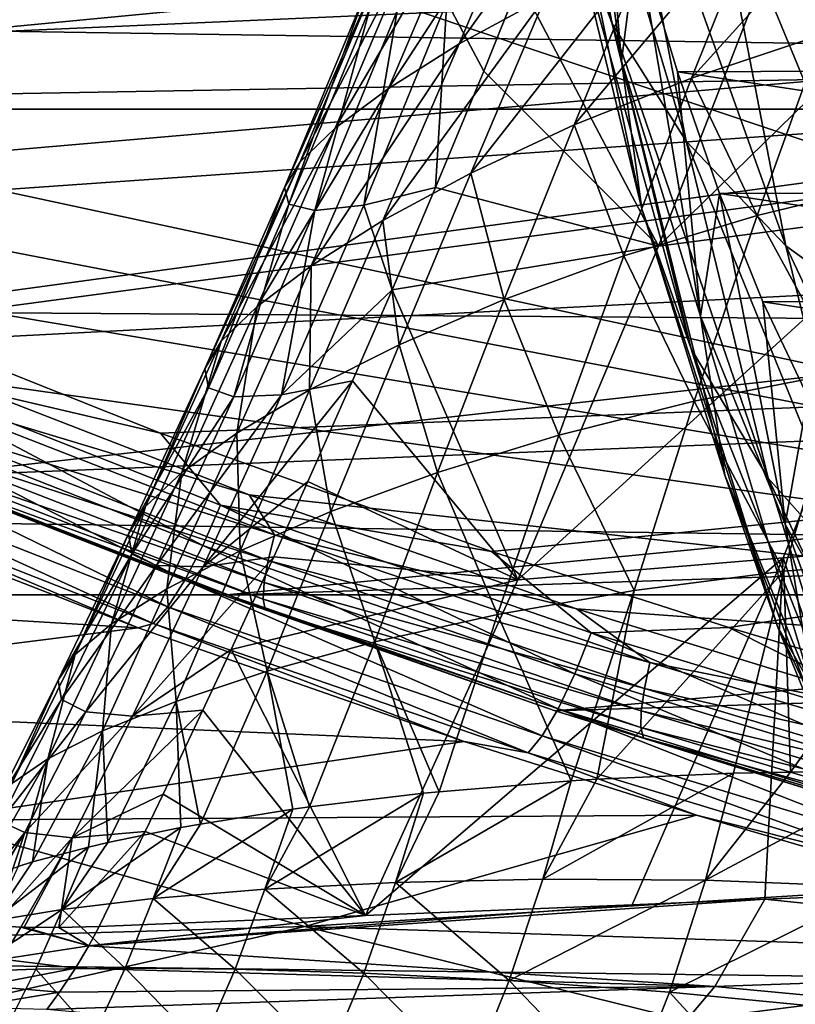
# Model space of a CAD drawing. Header units: metres. Extents: x -160 to 52, y -25 to 25.
# Tile 49 of 166: x -25.25 to -21.76, y -18.65 to -14.23. Entities that reach past the tile are written whole.
import ezdxf

# ---------------------------------------------------------------- set-up
doc = ezdxf.new("R2010")
doc.units = ezdxf.units.M
doc.layers.add('solid_509094_SW0001', color=7, linetype='CONTINUOUS')

msp = doc.modelspace()

# ---------------------------------------------------------------- linework, layer by layer
at = {"layer": 'solid_509094_SW0001'}
for points in [[(-22.587231, -14.247155, 216.651917), (-22.794617, -13.676258, 217.243958), (-23.100582, -12.090348, 215.775543)], [(-22.905968, -12.595045, 215.122208), (-22.587231, -14.247155, 216.651917), (-23.100582, -12.090348, 215.775543)], [(-159.199997, -12.25, -21.217623), (-2.2, -12.25, -21.217623), (-2.2, -14.630385, -19.652018)], [(-159.199997, -14.630385, -19.652018), (-159.199997, -12.25, -21.217623), (-2.2, -14.630385, -19.652018)], [(-22.872175, -13.075482, 217.837677), (-22.545738, -14.415088, 219.404343), (-22.813181, -12.492276, 218.441544)], [(-22.545738, -14.415088, 219.404343), (-22.648575, -13.202025, 219.231537), (-22.813181, -12.492276, 218.441544)], [(-22.255135, -14.774088, 216.076157), (-22.587231, -14.247155, 216.651917), (-22.905968, -12.595045, 215.122208)], [(-22.585661, -13.060877, 214.489868), (-22.255135, -14.774088, 216.076157), (-22.905968, -12.595045, 215.122208)], [(-22.45318, -15.077412, 218.882614), (-22.545738, -14.415088, 219.404343), (-22.872175, -13.075482, 217.837677)], [(-22.794617, -13.676258, 217.243958), (-22.45318, -15.077412, 218.882614), (-22.872175, -13.075482, 217.837677)], [(-21.80652, -15.244057, 215.530884), (-22.255135, -14.774088, 216.076157), (-22.585661, -13.060877, 214.489868)], [(-22.147562, -13.47635, 213.894135), (-21.80652, -15.244057, 215.530884), (-22.585661, -13.060877, 214.489868)], [(-22.545738, -14.415088, 219.404343), (-22.475178, -13.859868, 220.063721), (-22.648575, -13.202025, 219.231537)], [(-23.275679, -14.337076, 25.629442), (-22.543617, -13.315046, 25.28409), (-22.926186, -13.51474, 25.943928)], [(-23.275679, -14.337076, 25.629442), (-22.887209, -14.125036, 24.974495), (-22.543617, -13.315046, 25.28409)], [(-21.252459, -15.645465, 215.029541), (-21.80652, -15.244057, 215.530884), (-22.147562, -13.47635, 213.894135)], [(-21.60248, -13.831214, 213.349701), (-21.252459, -15.645465, 215.029541), (-22.147562, -13.47635, 213.894135)], [(-23.592241, -14.537068, 26.389652), (-22.926186, -13.51474, 25.943928), (-23.238148, -13.702298, 26.709927)], [(-23.592241, -14.537068, 26.389652), (-23.275679, -14.337076, 25.629442), (-22.926186, -13.51474, 25.943928)], [(-20.62406, -13.530023, 48.64502), (-22.378437, -15.245604, 41.916275), (-21.794861, -13.742628, 42.391216)], [(-20.62406, -13.530023, 48.64502), (-21.194012, -15.089783, 48.311657), (-22.378437, -15.245604, 41.916275)], [(-22.230783, -14.490651, 23.542734), (-21.33568, -13.500757, 23.519991), (-21.913778, -13.698278, 23.933882)], [(-22.230783, -14.490651, 23.542734), (-21.642118, -14.294198, 23.124832), (-21.33568, -13.500757, 23.519991)], [(-30.09617, -14.070501, 104.363647), (-29.143726, -14.629362, 104.165062), (-18.501125, -13.608867, 156.64563)], [(-29.143726, -14.629362, 104.165062), (-17.085003, -14.415578, 156.350571), (-18.501125, -13.608867, 156.64563)], [(-23.831758, -14.71617, 27.271149), (-23.238148, -13.702298, 26.709927), (-23.474333, -13.869066, 27.598307)], [(-23.831758, -14.71617, 27.271149), (-23.592241, -14.537068, 26.389652), (-23.238148, -13.702298, 26.709927)], [(-22.231543, -15.706797, 218.358963), (-22.45318, -15.077412, 218.882614), (-22.794617, -13.676258, 217.243958)], [(-22.587231, -14.247155, 216.651917), (-22.231543, -15.706797, 218.358963), (-22.794617, -13.676258, 217.243958)], [(-22.75849, -14.701273, 24.026936), (-21.913778, -13.698278, 23.933882), (-22.431746, -13.909246, 24.413628)], [(-22.75849, -14.701273, 24.026936), (-22.230783, -14.490651, 23.542734), (-21.913778, -13.698278, 23.933882)], [(-28.382711, -14.416945, 102.313995), (-27.237396, -14.982709, 102.075356), (-12.591782, -13.71613, 99.023727)], [(-24.208048, -14.016588, 101.444145), (-28.382711, -14.416945, 102.313995), (-12.591782, -13.71613, 99.023727)], [(-27.237396, -14.982709, 102.075356), (-25.986204, -15.540553, 101.814651), (-12.591782, -13.71613, 99.023727)], [(-25.986204, -15.540553, 101.814651), (-13.224585, -15.627978, 99.155579), (-12.591782, -13.71613, 99.023727)], [(-21.794861, -13.742628, 42.391216), (-22.378437, -15.245604, 41.916275), (-23.003109, -14.058226, 36.102737)], [(-22.182384, -13.89665, 102.19677), (-12.084919, -13.791648, 100.092812), (-13.419946, -17.554045, 100.370987)], [(-22.475178, -13.859868, 220.063721), (-18.553247, -14.447585, 238.886169), (-18.371925, -13.842731, 239.756378)], [(-23.989458, -14.866789, 28.286421), (-23.474333, -13.869066, 27.598307), (-23.629414, -14.007443, 28.621758)], [(-23.989458, -14.866789, 28.286421), (-23.831758, -14.71617, 27.271149), (-23.474333, -13.869066, 27.598307)], [(-22.545738, -14.415088, 219.404343), (-22.1898, -15.559957, 221.112595), (-22.475178, -13.859868, 220.063721)], [(-22.475178, -13.859868, 220.063721), (-22.293646, -14.463206, 220.934937), (-18.553247, -14.447585, 238.886169)], [(-22.1898, -15.559957, 221.112595), (-22.293646, -14.463206, 220.934937), (-22.475178, -13.859868, 220.063721)], [(-24.208048, -14.016588, 101.444145), (-25.999075, -13.896658, 101.817329), (-28.382711, -14.416945, 102.313995)], [(-23.973467, -14.016588, 102.569969), (-22.182384, -13.89665, 102.19677), (-13.419946, -17.554045, 100.370987)], [(-23.222343, -14.917612, 24.592794), (-22.431746, -13.909246, 24.413628), (-22.887209, -14.125036, 24.974495)], [(-23.222343, -14.917612, 24.592794), (-22.75849, -14.701273, 24.026936), (-22.431746, -13.909246, 24.413628)], [(-23.973467, -14.016588, 102.569969), (-13.419946, -17.554045, 100.370987), (-28.969301, -14.214999, 103.610924)], [(-24.060766, -14.982646, 29.443119), (-23.629414, -14.007443, 28.621758), (-23.698193, -14.110929, 29.789005)], [(-24.060766, -14.982646, 29.443119), (-23.989458, -14.866789, 28.286421), (-23.629414, -14.007443, 28.621758)], [(-23.164791, -14.459919, 35.929482), (-23.329895, -14.148846, 34.258896), (-23.003109, -14.058226, 36.102737)], [(-22.378437, -15.245604, 41.916275), (-23.164791, -14.459919, 35.929482), (-23.003109, -14.058226, 36.102737)], [(-24.04059, -15.057875, 30.752441), (-24.060766, -14.982646, 29.443119), (-23.698193, -14.110929, 29.789005)], [(-24.04059, -15.057875, 30.752441), (-23.698193, -14.110929, 29.789005), (-23.67498, -14.173352, 31.110888)], [(-23.703735, -15.0612, 33.873199), (-23.553791, -14.188294, 32.597633), (-23.329895, -14.148846, 34.258896)], [(-23.380863, -14.982265, 35.706638), (-23.703735, -15.0612, 33.873199), (-23.329895, -14.148846, 34.258896)], [(-23.617794, -15.131186, 25.253389), (-22.887209, -14.125036, 24.974495), (-23.275679, -14.337076, 25.629442)], [(-23.617794, -15.131186, 25.253389), (-23.222343, -14.917612, 24.592794), (-22.887209, -14.125036, 24.974495)], [(-23.164791, -14.459919, 35.929482), (-23.380863, -14.982265, 35.706638), (-23.329895, -14.148846, 34.258896)], [(-23.923161, -15.086316, 32.225533), (-24.04059, -15.057875, 30.752441), (-23.67498, -14.173352, 31.110888)], [(-23.923161, -15.086316, 32.225533), (-23.67498, -14.173352, 31.110888), (-23.553791, -14.188294, 32.597633)], [(-23.703735, -15.0612, 33.873199), (-23.923161, -15.086316, 32.225533), (-23.553791, -14.188294, 32.597633)], [(-13.419946, -17.554045, 100.370987), (-27.937998, -14.761757, 103.396034), (-28.969301, -14.214999, 103.610924)], [(-21.886292, -16.287712, 217.846329), (-22.231543, -15.706797, 218.358963), (-22.587231, -14.247155, 216.651917)], [(-22.255135, -14.774088, 216.076157), (-21.886292, -16.287712, 217.846329), (-22.587231, -14.247155, 216.651917)], [(-21.936222, -15.10772, 22.602316), (-21.642118, -14.294198, 23.124832), (-22.230783, -14.490651, 23.542734)], [(-21.936222, -15.10772, 22.602316), (-21.279795, -14.949032, 22.223064), (-21.642118, -14.294198, 23.124832)], [(-23.939833, -15.333864, 26.019102), (-23.275679, -14.337076, 25.629442), (-23.592241, -14.537068, 26.389652)], [(-23.939833, -15.333864, 26.019102), (-23.617794, -15.131186, 25.253389), (-23.275679, -14.337076, 25.629442)], [(-29.143726, -14.629362, 104.165062), (-28.099867, -15.185359, 103.947464), (-17.085003, -14.415578, 156.350571)], [(-28.099867, -15.185359, 103.947464), (-26.956629, -15.736321, 103.709198), (-17.085003, -14.415578, 156.350571)], [(-26.956629, -15.736321, 103.709198), (-15.586901, -15.149146, 156.038422), (-17.085003, -14.415578, 156.350571)], [(-22.080889, -16.274881, 220.669342), (-22.1898, -15.559957, 221.112595), (-22.545738, -14.415088, 219.404343)], [(-22.45318, -15.077412, 218.882614), (-22.080889, -16.274881, 220.669342), (-22.545738, -14.415088, 219.404343)], [(-22.378437, -15.245604, 41.916275), (-23.380863, -14.982265, 35.706638), (-23.164791, -14.459919, 35.929482)], [(-22.293646, -14.463206, 220.934937), (-18.74189, -14.995251, 237.98082), (-18.553247, -14.447585, 238.886169)], [(-22.293646, -14.463206, 220.934937), (-22.104815, -15.009295, 221.841202), (-18.74189, -14.995251, 237.98082)], [(-22.1898, -15.559957, 221.112595), (-22.104815, -15.009295, 221.841202), (-22.293646, -14.463206, 220.934937)], [(-22.53541, -15.28956, 23.034889), (-22.230783, -14.490651, 23.542734), (-22.75849, -14.701273, 24.026936)], [(-22.53541, -15.28956, 23.034889), (-21.936222, -15.10772, 22.602316), (-22.230783, -14.490651, 23.542734)], [(-24.183348, -15.516963, 26.905264), (-23.592241, -14.537068, 26.389652), (-23.831758, -14.71617, 27.271149)], [(-24.183348, -15.516963, 26.905264), (-23.939833, -15.333864, 26.019102), (-23.592241, -14.537068, 26.389652)], [(-159.199997, -14.630385, -19.652018), (-2.2, -14.630385, -19.652018), (-2.2, -16.81292, -17.820654)], [(-159.199997, -16.81292, -17.820654), (-159.199997, -14.630385, -19.652018), (-2.2, -16.81292, -17.820654)], [(-24.34416, -15.673168, 27.92387), (-23.831758, -14.71617, 27.271149), (-23.989458, -14.866789, 28.286421)], [(-24.34416, -15.673168, 27.92387), (-24.183348, -15.516963, 26.905264), (-23.831758, -14.71617, 27.271149)], [(-23.072859, -15.486192, 23.53566), (-22.75849, -14.701273, 24.026936), (-23.222343, -14.917612, 24.592794)], [(-23.072859, -15.486192, 23.53566), (-22.53541, -15.28956, 23.034889), (-22.75849, -14.701273, 24.026936)], [(-13.419946, -17.554045, 100.370987), (-26.807941, -15.303558, 103.160568), (-27.937998, -14.761757, 103.396034)], [(-21.425945, -16.805828, 217.357361), (-21.886292, -16.287712, 217.846329), (-22.255135, -14.774088, 216.076157)], [(-21.80652, -15.244057, 215.530884), (-21.425945, -16.805828, 217.357361), (-22.255135, -14.774088, 216.076157)], [(-24.418371, -15.796609, 29.081661), (-23.989458, -14.866789, 28.286421), (-24.060766, -14.982646, 29.443119)], [(-24.418371, -15.796609, 29.081661), (-24.34416, -15.673168, 27.92387), (-23.989458, -14.866789, 28.286421)], [(-23.545053, -15.689672, 24.119841), (-23.222343, -14.917612, 24.592794), (-23.617794, -15.131186, 25.253389)], [(-23.545053, -15.689672, 24.119841), (-23.072859, -15.486192, 23.53566), (-23.222343, -14.917612, 24.592794)], [(-21.552603, -15.812214, 21.518312), (-21.279795, -14.949032, 22.223064), (-21.936222, -15.10772, 22.602316)], [(-24.401545, -15.881886, 30.390331), (-24.418371, -15.796609, 29.081661), (-24.060766, -14.982646, 29.443119)], [(-24.401545, -15.881886, 30.390331), (-24.060766, -14.982646, 29.443119), (-24.04059, -15.057875, 30.752441)], [(-23.576138, -15.441438, 35.514324), (-23.703735, -15.0612, 33.873199), (-23.380863, -14.982265, 35.706638)], [(-22.378437, -15.245604, 41.916275), (-23.576138, -15.441438, 35.514324), (-23.380863, -14.982265, 35.706638)], [(-22.104815, -15.009295, 221.841202), (-18.937149, -15.483767, 237.043716), (-18.74189, -14.995251, 237.98082)], [(-22.1898, -15.559957, 221.112595), (-21.809168, -16.494621, 222.939362), (-22.104815, -15.009295, 221.841202)], [(-22.104815, -15.009295, 221.841202), (-21.909386, -15.49618, 222.779129), (-18.937149, -15.483767, 237.043716)], [(-21.809168, -16.494621, 222.939362), (-21.909386, -15.49618, 222.779129), (-22.104815, -15.009295, 221.841202)], [(-24.288216, -15.923296, 31.862114), (-24.401545, -15.881886, 30.390331), (-24.04059, -15.057875, 30.752441)], [(-24.288216, -15.923296, 31.862114), (-24.04059, -15.057875, 30.752441), (-23.923161, -15.086316, 32.225533)], [(-24.073595, -15.914451, 33.509228), (-23.923161, -15.086316, 32.225533), (-23.703735, -15.0612, 33.873199)], [(-23.576138, -15.441438, 35.514324), (-24.073595, -15.914451, 33.509228), (-23.703735, -15.0612, 33.873199)], [(-21.84371, -16.95425, 220.220291), (-22.080889, -16.274881, 220.669342), (-22.45318, -15.077412, 218.882614)], [(-22.231543, -15.706797, 218.358963), (-21.84371, -16.95425, 220.220291), (-22.45318, -15.077412, 218.882614)], [(-24.073595, -15.914451, 33.509228), (-24.288216, -15.923296, 31.862114), (-23.923161, -15.086316, 32.225533)], [(-21.194012, -15.089783, 48.311657), (-23.011166, -16.744946, 41.478878), (-22.378437, -15.245604, 41.916275)], [(-21.194012, -15.089783, 48.311657), (-21.818575, -16.646101, 48.009182), (-23.011166, -16.744946, 41.478878)], [(-22.218189, -15.942081, 21.922646), (-21.936222, -15.10772, 22.602316), (-22.53541, -15.28956, 23.034889)], [(-22.218189, -15.942081, 21.922646), (-21.552603, -15.812214, 21.518312), (-21.936222, -15.10772, 22.602316)], [(-20.626364, -16.550831, 54.539593), (-21.818575, -16.646101, 48.009182), (-21.194012, -15.089783, 48.311657)], [(-26.956629, -15.736321, 103.709198), (-25.704861, -16.280245, 103.448357), (-15.586901, -15.149146, 156.038422)], [(-25.704861, -16.280245, 103.448357), (-14.011963, -15.814143, 155.710251), (-15.586901, -15.149146, 156.038422)], [(-23.947266, -15.891985, 24.800398), (-23.617794, -15.131186, 25.253389), (-23.939833, -15.333864, 26.019102)], [(-23.947266, -15.891985, 24.800398), (-23.545053, -15.689672, 24.119841), (-23.617794, -15.131186, 25.253389)], [(-22.378437, -15.245604, 41.916275), (-23.011166, -16.744946, 41.478878), (-23.576138, -15.441438, 35.514324)], [(-20.861862, -17.24836, 216.904129), (-21.425945, -16.805828, 217.357361), (-21.80652, -15.244057, 215.530884)], [(-21.252459, -15.645465, 215.029541), (-20.861862, -17.24836, 216.904129), (-21.80652, -15.244057, 215.530884)], [(-13.419946, -17.554045, 100.370987), (-25.571733, -15.838998, 102.902992), (-26.807941, -15.303558, 103.160568)], [(-22.826485, -16.094524, 22.38381), (-22.53541, -15.28956, 23.034889), (-23.072859, -15.486192, 23.53566)], [(-22.826485, -16.094524, 22.38381), (-22.218189, -15.942081, 21.922646), (-22.53541, -15.28956, 23.034889)], [(-24.274382, -16.085495, 25.586798), (-23.939833, -15.333864, 26.019102), (-24.183348, -15.516963, 26.905264)], [(-24.274382, -16.085495, 25.586798), (-23.947266, -15.891985, 24.800398), (-23.939833, -15.333864, 26.019102)], [(-23.576138, -15.441438, 35.514324), (-23.754328, -15.851136, 35.346291), (-24.073595, -15.914451, 33.509228)], [(-23.011166, -16.744946, 41.478878), (-23.754328, -15.851136, 35.346291), (-23.576138, -15.441438, 35.514324)], [(-24.521313, -16.262068, 26.493071), (-24.183348, -15.516963, 26.905264), (-24.34416, -15.673168, 27.92387)], [(-24.521313, -16.262068, 26.493071), (-24.274382, -16.085495, 25.586798), (-24.183348, -15.516963, 26.905264)], [(-23.372282, -16.262079, 22.916742), (-23.072859, -15.486192, 23.53566), (-23.545053, -15.689672, 24.119841)], [(-23.372282, -16.262079, 22.916742), (-22.826485, -16.094524, 22.38381), (-23.072859, -15.486192, 23.53566)], [(-21.909386, -15.49618, 222.779129), (-19.138325, -15.911356, 236.078217), (-18.937149, -15.483767, 237.043716)], [(-21.909386, -15.49618, 222.779129), (-21.708061, -15.922088, 223.745331), (-19.138325, -15.911356, 236.078217)], [(-21.809168, -16.494621, 222.939362), (-21.708061, -15.922088, 223.745331), (-21.909386, -15.49618, 222.779129)], [(-25.987429, -15.765281, 101.78714), (-24.617893, -16.085672, 101.529541), (-25.986204, -15.540553, 101.814651)], [(-25.986204, -15.540553, 101.814651), (-24.617893, -16.085672, 101.529541), (-13.224585, -15.627978, 99.155579)], [(-21.682768, -17.252491, 222.580032), (-21.809168, -16.494621, 222.939362), (-22.1898, -15.559957, 221.112595)], [(-22.080889, -16.274881, 220.669342), (-21.682768, -17.252491, 222.580032), (-22.1898, -15.559957, 221.112595)], [(-24.617893, -16.085672, 101.529541), (-23.130217, -16.616974, 101.219566), (-13.224585, -15.627978, 99.155579)], [(-23.130217, -16.616974, 101.219566), (-22.063334, -16.959471, 100.997261), (-13.224585, -15.627978, 99.155579)], [(-22.063334, -16.959471, 100.997261), (-20.937956, -17.293451, 100.762772), (-13.224585, -15.627978, 99.155579)], [(-24.684484, -16.414953, 27.530222), (-24.34416, -15.673168, 27.92387), (-24.418371, -15.796609, 29.081661)], [(-24.684484, -16.414953, 27.530222), (-24.521313, -16.262068, 26.493071), (-24.34416, -15.673168, 27.92387)], [(-23.851372, -16.437656, 23.536213), (-23.545053, -15.689672, 24.119841), (-23.947266, -15.891985, 24.800398)], [(-23.851372, -16.437656, 23.536213), (-23.372282, -16.262079, 22.916742), (-23.545053, -15.689672, 24.119841)], [(-21.484114, -17.581303, 219.776505), (-21.84371, -16.95425, 220.220291), (-22.231543, -15.706797, 218.358963)], [(-21.886292, -16.287712, 217.846329), (-21.484114, -17.581303, 219.776505), (-22.231543, -15.706797, 218.358963)], [(-26.075369, -15.943753, 101.723938), (-24.427258, -16.590261, 101.380531), (-25.987429, -15.765281, 101.78714)], [(-25.987429, -15.765281, 101.78714), (-24.347086, -16.408737, 101.445351), (-24.617893, -16.085672, 101.529541)], [(-24.427258, -16.590261, 101.380531), (-24.347086, -16.408737, 101.445351), (-25.987429, -15.765281, 101.78714)], [(-25.704861, -16.280245, 103.448357), (-24.336136, -16.814125, 103.1632), (-14.011963, -15.814143, 155.710251)], [(-24.760712, -16.538868, 28.704329), (-24.418371, -15.796609, 29.081661), (-24.401545, -15.881886, 30.390331)], [(-24.760712, -16.538868, 28.704329), (-24.684484, -16.414953, 27.530222), (-24.418371, -15.796609, 29.081661)], [(-24.336136, -16.814125, 103.1632), (-12.364593, -16.414486, 155.367004), (-14.011963, -15.814143, 155.710251)], [(-21.81636, -16.706118, 20.612696), (-21.552603, -15.812214, 21.518312), (-22.218189, -15.942081, 21.922646)], [(-21.81636, -16.706118, 20.612696), (-21.094065, -16.646917, 20.21604), (-21.552603, -15.812214, 21.518312)], [(-25.76585, -15.897891, 102.961174), (-25.571733, -15.838998, 102.902992), (-24.219315, -16.363192, 102.621193)], [(-13.419946, -17.554045, 100.370987), (-24.219315, -16.363192, 102.621193), (-25.571733, -15.838998, 102.902992)], [(-24.425186, -16.687077, 33.17646), (-24.073595, -15.914451, 33.509228), (-23.754328, -15.851136, 35.346291)], [(-23.955315, -16.303768, 35.165401), (-24.425186, -16.687077, 33.17646), (-23.754328, -15.851136, 35.346291)], [(-23.011166, -16.744946, 41.478878), (-23.955315, -16.303768, 35.165401), (-23.754328, -15.851136, 35.346291)], [(-25.76585, -15.897891, 102.961174), (-24.104317, -16.543171, 102.614967), (-25.800432, -16.011026, 103.020699)], [(-25.76585, -15.897891, 102.961174), (-24.219315, -16.363192, 102.621193), (-24.104317, -16.543171, 102.614967)], [(-24.746258, -16.629025, 30.027691), (-24.760712, -16.538868, 28.704329), (-24.401545, -15.881886, 30.390331)], [(-24.746258, -16.629025, 30.027691), (-24.401545, -15.881886, 30.390331), (-24.288216, -15.923296, 31.862114)], [(-24.636047, -16.680351, 31.513779), (-24.746258, -16.629025, 30.027691), (-24.288216, -15.923296, 31.862114)], [(-24.636047, -16.680351, 31.513779), (-24.288216, -15.923296, 31.862114), (-24.073595, -15.914451, 33.509228)], [(-24.425186, -16.687077, 33.17646), (-24.636047, -16.680351, 31.513779), (-24.073595, -15.914451, 33.509228)], [(-24.258757, -16.614111, 24.254776), (-23.947266, -15.891985, 24.800398), (-24.274382, -16.085495, 25.586798)], [(-24.258757, -16.614111, 24.254776), (-23.851372, -16.437656, 23.536213), (-23.947266, -15.891985, 24.800398)], [(-21.809168, -16.494621, 222.939362), (-21.408985, -17.206457, 224.859955), (-21.708061, -15.922088, 223.745331)], [(-26.162823, -16.097046, 101.612442), (-24.508041, -16.746176, 101.267639), (-26.075369, -15.943753, 101.723938)], [(-24.508041, -16.746176, 101.267639), (-24.427258, -16.590261, 101.380531), (-26.075369, -15.943753, 101.723938)], [(-22.488272, -16.792963, 21.057051), (-22.218189, -15.942081, 21.922646), (-22.826485, -16.094524, 22.38381)], [(-22.488272, -16.792963, 21.057051), (-21.81636, -16.706118, 20.612696), (-22.218189, -15.942081, 21.922646)], [(-25.800432, -16.011026, 103.020699), (-24.133884, -16.658255, 102.673447), (-25.822304, -16.107733, 103.108498)], [(-24.104317, -16.543171, 102.614967), (-24.133884, -16.658255, 102.673447), (-25.800432, -16.011026, 103.020699)], [(-26.243839, -16.214722, 101.460228), (-24.583935, -16.865864, 101.114365), (-26.162823, -16.097046, 101.612442)], [(-24.583935, -16.865864, 101.114365), (-24.508041, -16.746176, 101.267639), (-26.162823, -16.097046, 101.612442)], [(-24.347086, -16.408737, 101.445351), (-23.130217, -16.616974, 101.219566), (-24.617893, -16.085672, 101.529541)], [(-24.589216, -16.784653, 25.080875), (-24.274382, -16.085495, 25.586798), (-24.521313, -16.262068, 26.493071)], [(-24.589216, -16.784653, 25.080875), (-24.258757, -16.614111, 24.254776), (-24.274382, -16.085495, 25.586798)], [(-23.102894, -16.900963, 21.564037), (-22.826485, -16.094524, 22.38381), (-23.372282, -16.262079, 22.916742)], [(-23.102894, -16.900963, 21.564037), (-22.488272, -16.792963, 21.057051), (-22.826485, -16.094524, 22.38381)], [(-25.822304, -16.107733, 103.108498), (-24.151466, -16.75663, 102.760353), (-25.829929, -16.181231, 103.218399)], [(-24.133884, -16.658255, 102.673447), (-24.151466, -16.75663, 102.760353), (-25.822304, -16.107733, 103.108498)], [(-25.829929, -16.181231, 103.218399), (-24.155836, -16.831394, 102.869576), (-25.822777, -16.226362, 103.342697)], [(-24.151466, -16.75663, 102.760353), (-24.155836, -16.831394, 102.869576), (-25.829929, -16.181231, 103.218399)], [(-26.312901, -16.288765, 101.277664), (-24.649773, -16.941174, 100.931129), (-26.243839, -16.214722, 101.460228)], [(-24.649773, -16.941174, 100.931129), (-24.583935, -16.865864, 101.114365), (-26.243839, -16.214722, 101.460228)], [(-25.822777, -16.226362, 103.342697), (-24.146681, -16.877302, 102.993462), (-25.704861, -16.280245, 103.448357)], [(-24.155836, -16.831394, 102.869576), (-24.146681, -16.877302, 102.993462), (-25.822777, -16.226362, 103.342697)], [(-24.837687, -16.94212, 26.026463), (-24.521313, -16.262068, 26.493071), (-24.684484, -16.414953, 27.530222)], [(-24.837687, -16.94212, 26.026463), (-24.589216, -16.784653, 25.080875), (-24.521313, -16.262068, 26.493071)], [(-23.654249, -17.023924, 22.14819), (-23.372282, -16.262079, 22.916742), (-23.851372, -16.437656, 23.536213)], [(-23.654249, -17.023924, 22.14819), (-23.102894, -16.900963, 21.564037), (-23.372282, -16.262079, 22.916742)], [(-21.42897, -17.972666, 222.210739), (-21.682768, -17.252491, 222.580032), (-22.080889, -16.274881, 220.669342)], [(-21.84371, -16.95425, 220.220291), (-21.42897, -17.972666, 222.210739), (-22.080889, -16.274881, 220.669342)], [(-26.312901, -16.288765, 101.277664), (-26.067743, -16.436424, 101.025246), (-24.71727, -16.960375, 100.742058)], [(-26.312901, -16.288765, 101.277664), (-24.71727, -16.960375, 100.742058), (-24.649773, -16.941174, 100.931129)], [(-24.146681, -16.877302, 102.993462), (-24.336136, -16.814125, 103.1632), (-25.704861, -16.280245, 103.448357)], [(-23.955315, -16.303768, 35.165401), (-24.108028, -16.641535, 35.034348), (-24.425186, -16.687077, 33.17646)], [(-23.011166, -16.744946, 41.478878), (-24.108028, -16.641535, 35.034348), (-23.955315, -16.303768, 35.165401)], [(-21.010975, -18.140564, 219.348923), (-21.484114, -17.581303, 219.776505), (-21.886292, -16.287712, 217.846329)], [(-21.425945, -16.805828, 217.357361), (-21.010975, -18.140564, 219.348923), (-21.886292, -16.287712, 217.846329)], [(-13.419946, -17.554045, 100.370987), (-22.74745, -16.874813, 102.314507), (-24.219315, -16.363192, 102.621193)], [(-24.104317, -16.543171, 102.614967), (-24.219315, -16.363192, 102.621193), (-22.74745, -16.874813, 102.314507)], [(-24.427258, -16.590261, 101.380531), (-22.755335, -17.167068, 101.032166), (-24.347086, -16.408737, 101.445351)], [(-24.347086, -16.408737, 101.445351), (-22.681984, -16.983187, 101.098404), (-23.130217, -16.616974, 101.219566)], [(-22.755335, -17.167068, 101.032166), (-22.681984, -16.983187, 101.098404), (-24.347086, -16.408737, 101.445351)], [(-29.022322, -16.700319, 86.169418), (-24.71727, -16.960375, 100.742058), (-26.067743, -16.436424, 101.025246)], [(-25.001171, -17.080614, 27.100891), (-24.684484, -16.414953, 27.530222), (-24.760712, -16.538868, 28.704329)], [(-25.001171, -17.080614, 27.100891), (-24.837687, -16.94212, 26.026463), (-24.684484, -16.414953, 27.530222)], [(-24.336136, -16.814125, 103.1632), (-22.843792, -17.333849, 102.852333), (-12.364593, -16.414486, 155.367004)], [(-24.137388, -17.155972, 22.82338), (-23.851372, -16.437656, 23.536213), (-24.258757, -16.614111, 24.254776)], [(-24.137388, -17.155972, 22.82338), (-23.654249, -17.023924, 22.14819), (-23.851372, -16.437656, 23.536213)], [(-22.843792, -17.333849, 102.852333), (-10.648907, -16.953835, 155.009506), (-12.364593, -16.414486, 155.367004)], [(-21.264198, -17.99703, 224.588867), (-21.408985, -17.206457, 224.859955), (-21.809168, -16.494621, 222.939362)], [(-21.682768, -17.252491, 222.580032), (-21.264198, -17.99703, 224.588867), (-21.809168, -16.494621, 222.939362)], [(-25.077242, -17.19561, 28.309874), (-24.760712, -16.538868, 28.704329), (-24.746258, -16.629025, 30.027691)], [(-25.077242, -17.19561, 28.309874), (-25.001171, -17.080614, 27.100891), (-24.760712, -16.538868, 28.704329)], [(-24.104317, -16.543171, 102.614967), (-22.4175, -17.116579, 102.263496), (-24.133884, -16.658255, 102.673447)], [(-24.104317, -16.543171, 102.614967), (-22.74745, -16.874813, 102.314507), (-22.4175, -17.116579, 102.263496)], [(-20.626364, -16.550831, 54.539593), (-21.299925, -18.155386, 54.4105), (-21.818575, -16.646101, 48.009182)], [(-25.062878, -17.283051, 29.666399), (-25.077242, -17.19561, 28.309874), (-24.746258, -16.629025, 30.027691)], [(-25.062878, -17.283051, 29.666399), (-24.746258, -16.629025, 30.027691), (-24.636047, -16.680351, 31.513779)], [(-24.547001, -17.291204, 23.601421), (-24.258757, -16.614111, 24.254776), (-24.589216, -16.784653, 25.080875)], [(-24.547001, -17.291204, 23.601421), (-24.137388, -17.155972, 22.82338), (-24.258757, -16.614111, 24.254776)], [(-24.508041, -16.746176, 101.267639), (-22.830257, -17.325006, 100.918053), (-24.427258, -16.590261, 101.380531)], [(-22.830257, -17.325006, 100.918053), (-22.755335, -17.167068, 101.032166), (-24.427258, -16.590261, 101.380531)], [(-22.681984, -16.983187, 101.098404), (-22.063334, -16.959471, 100.997261), (-23.130217, -16.616974, 101.219566)], [(-24.743988, -17.357481, 32.882252), (-24.425186, -16.687077, 33.17646), (-24.108028, -16.641535, 35.034348)], [(-24.299252, -17.057192, 34.878063), (-24.743988, -17.357481, 32.882252), (-24.108028, -16.641535, 35.034348)], [(-23.011166, -16.744946, 41.478878), (-24.299252, -17.057192, 34.878063), (-24.108028, -16.641535, 35.034348)], [(-24.133884, -16.658255, 102.673447), (-22.442596, -17.233185, 102.321045), (-24.151466, -16.75663, 102.760353)], [(-22.4175, -17.116579, 102.263496), (-22.442596, -17.233185, 102.321045), (-24.133884, -16.658255, 102.673447)], [(-21.818575, -16.646101, 48.009182), (-23.695511, -18.253626, 41.10603), (-23.011166, -16.744946, 41.478878)], [(-21.818575, -16.646101, 48.009182), (-22.49798, -18.204538, 47.756859), (-23.695511, -18.253626, 41.10603)], [(-21.901764, -18.180084, 51.068089), (-22.49798, -18.204538, 47.756859), (-21.818575, -16.646101, 48.009182)], [(-21.818575, -16.646101, 48.009182), (-21.299925, -18.155386, 54.4105), (-21.901764, -18.180084, 51.068089)], [(-21.81636, -16.706118, 20.612696), (-21.785629, -17.608534, 19.29162), (-21.094065, -16.646917, 20.21604)], [(-21.094065, -16.646917, 20.21604), (-21.785629, -17.608534, 19.29162), (-21.256729, -17.607708, 18.980745)], [(-29.022322, -16.700319, 86.169418), (-27.354683, -17.292856, 85.778831), (-24.71727, -16.960375, 100.742058)], [(-24.953484, -17.338654, 31.185282), (-25.062878, -17.283051, 29.666399), (-24.636047, -16.680351, 31.513779)], [(-24.953484, -17.338654, 31.185282), (-24.636047, -16.680351, 31.513779), (-24.425186, -16.687077, 33.17646)], [(-24.743988, -17.357481, 32.882252), (-24.953484, -17.338654, 31.185282), (-24.425186, -16.687077, 33.17646)], [(-21.81636, -16.706118, 20.612696), (-22.656265, -17.640829, 19.905951), (-22.042387, -17.614021, 19.457369)], [(-22.488272, -16.792963, 21.057051), (-22.656265, -17.640829, 19.905951), (-21.81636, -16.706118, 20.612696)], [(-21.81636, -16.706118, 20.612696), (-22.042387, -17.614021, 19.457369), (-21.785629, -17.608534, 19.29162)], [(-24.583935, -16.865864, 101.114365), (-22.901653, -17.446249, 100.763832), (-24.508041, -16.746176, 101.267639)], [(-22.901653, -17.446249, 100.763832), (-22.830257, -17.325006, 100.918053), (-24.508041, -16.746176, 101.267639)], [(-23.011166, -16.744946, 41.478878), (-23.695511, -18.253626, 41.10603), (-24.299252, -17.057192, 34.878063)], [(-24.151466, -16.75663, 102.760353), (-22.45636, -17.332859, 102.40715), (-24.155836, -16.831394, 102.869576)], [(-22.442596, -17.233185, 102.321045), (-22.45636, -17.332859, 102.40715), (-24.151466, -16.75663, 102.760353)], [(-24.87775, -17.423988, 24.489639), (-24.589216, -16.784653, 25.080875), (-24.837687, -16.94212, 26.026463)], [(-24.87775, -17.423988, 24.489639), (-24.547001, -17.291204, 23.601421), (-24.589216, -16.784653, 25.080875)], [(-23.102894, -16.900963, 21.564037), (-22.771181, -17.648039, 19.999998), (-22.488272, -16.792963, 21.057051)], [(-22.488272, -16.792963, 21.057051), (-22.771181, -17.648039, 19.999998), (-22.656265, -17.640829, 19.905951)], [(-159.199997, -16.81292, -17.820654), (-2.2, -16.81292, -17.820654), (-2.2, -18.768089, -15.748297)], [(-159.199997, -18.768089, -15.748297), (-159.199997, -16.81292, -17.820654), (-2.2, -18.768089, -15.748297)], [(-24.146681, -16.877302, 102.993462), (-22.843792, -17.333849, 102.852333), (-24.336136, -16.814125, 103.1632)], [(-24.155836, -16.831394, 102.869576), (-22.457823, -17.408611, 102.51577), (-24.146681, -16.877302, 102.993462)], [(-22.45636, -17.332859, 102.40715), (-22.457823, -17.408611, 102.51577), (-24.155836, -16.831394, 102.869576)], [(-24.649773, -16.941174, 100.931129), (-22.964661, -17.522537, 100.580009), (-24.583935, -16.865864, 101.114365)], [(-22.964661, -17.522537, 100.580009), (-22.901653, -17.446249, 100.763832), (-24.583935, -16.865864, 101.114365)], [(-24.146681, -16.877302, 102.993462), (-22.446886, -17.455126, 102.639282), (-22.843792, -17.333849, 102.852333)], [(-22.457823, -17.408611, 102.51577), (-22.446886, -17.455126, 102.639282), (-24.146681, -16.877302, 102.993462)], [(-13.419946, -17.554045, 100.370987), (-21.144293, -17.367622, 101.980469), (-22.74745, -16.874813, 102.314507)], [(-22.4175, -17.116579, 102.263496), (-22.74745, -16.874813, 102.314507), (-21.144293, -17.367622, 101.980469)], [(-25.124586, -17.548498, 25.497007), (-24.837687, -16.94212, 26.026463), (-25.001171, -17.080614, 27.100891)], [(-25.124586, -17.548498, 25.497007), (-24.87775, -17.423988, 24.489639), (-24.837687, -16.94212, 26.026463)], [(-24.649773, -16.941174, 100.931129), (-24.71727, -16.960375, 100.742058), (-23.252773, -17.470522, 100.435295)], [(-24.649773, -16.941174, 100.931129), (-23.252773, -17.470522, 100.435295), (-22.964661, -17.522537, 100.580009)], [(-23.654249, -17.023924, 22.14819), (-23.36479, -17.69685, 20.554075), (-23.102894, -16.900963, 21.564037)], [(-23.102894, -16.900963, 21.564037), (-23.36479, -17.69685, 20.554075), (-22.771181, -17.648039, 19.999998)], [(-27.354683, -17.292856, 85.778831), (-23.252773, -17.470522, 100.435295), (-24.71727, -16.960375, 100.742058)], [(-22.843792, -17.333849, 102.852333), (-21.219469, -17.83596, 102.514023), (-10.648907, -16.953835, 155.009506)], [(-22.755335, -17.167068, 101.032166), (-21.06415, -17.680805, 100.679779), (-22.681984, -16.983187, 101.098404)], [(-22.681984, -16.983187, 101.098404), (-20.997242, -17.494967, 100.74736), (-22.063334, -16.959471, 100.997261)], [(-21.06415, -17.680805, 100.679779), (-20.997242, -17.494967, 100.74736), (-22.681984, -16.983187, 101.098404)], [(-20.997242, -17.494967, 100.74736), (-20.937956, -17.293451, 100.762772), (-22.063334, -16.959471, 100.997261)], [(-21.054035, -18.637383, 221.840561), (-21.42897, -17.972666, 222.210739), (-21.84371, -16.95425, 220.220291)], [(-21.484114, -17.581303, 219.776505), (-21.054035, -18.637383, 221.840561), (-21.84371, -16.95425, 220.220291)], [(-24.137388, -17.155972, 22.82338), (-23.947258, -17.765341, 21.252829), (-23.654249, -17.023924, 22.14819)], [(-23.654249, -17.023924, 22.14819), (-23.947258, -17.765341, 21.252829), (-23.434738, -17.703938, 20.628454)], [(-23.654249, -17.023924, 22.14819), (-23.434738, -17.703938, 20.628454), (-23.36479, -17.69685, 20.554075)], [(-24.299252, -17.057192, 34.878063), (-24.426794, -17.330149, 34.779018), (-24.743988, -17.357481, 32.882252)], [(-23.695511, -18.253626, 41.10603), (-24.426794, -17.330149, 34.779018), (-24.299252, -17.057192, 34.878063)], [(-25.285015, -17.659908, 26.630365), (-25.001171, -17.080614, 27.100891), (-25.077242, -17.19561, 28.309874)], [(-25.285015, -17.659908, 26.630365), (-25.124586, -17.548498, 25.497007), (-25.001171, -17.080614, 27.100891)], [(-22.4175, -17.116579, 102.263496), (-20.710989, -17.626034, 101.907921), (-22.442596, -17.233185, 102.321045)], [(-22.4175, -17.116579, 102.263496), (-21.144293, -17.367622, 101.980469), (-20.710989, -17.626034, 101.907921)], [(-24.547001, -17.291204, 23.601421), (-24.438133, -17.842093, 22.036421), (-24.137388, -17.155972, 22.82338)], [(-24.137388, -17.155972, 22.82338), (-24.438133, -17.842093, 22.036421), (-24.022627, -17.775885, 21.358948)], [(-24.137388, -17.155972, 22.82338), (-24.022627, -17.775885, 21.358948), (-23.947258, -17.765341, 21.252829)], [(-25.35738, -17.754538, 27.895414), (-25.077242, -17.19561, 28.309874), (-25.062878, -17.283051, 29.666399)], [(-25.35738, -17.754538, 27.895414), (-25.285015, -17.659908, 26.630365), (-25.077242, -17.19561, 28.309874)], [(-22.830257, -17.325006, 100.918053), (-21.133543, -17.840425, 100.564514), (-22.755335, -17.167068, 101.032166)], [(-21.133543, -17.840425, 100.564514), (-21.06415, -17.680805, 100.679779), (-22.755335, -17.167068, 101.032166)], [(-22.442596, -17.233185, 102.321045), (-20.732094, -17.743832, 101.964638), (-22.45636, -17.332859, 102.40715)], [(-20.710989, -17.626034, 101.907921), (-20.732094, -17.743832, 101.964638), (-22.442596, -17.233185, 102.321045)], [(-27.354683, -17.292856, 85.778831), (-25.668932, -17.825048, 85.384048), (-23.252773, -17.470522, 100.435295)], [(-25.33938, -17.829136, 29.305872), (-25.35738, -17.754538, 27.895414), (-25.062878, -17.283051, 29.666399)], [(-25.33938, -17.829136, 29.305872), (-25.062878, -17.283051, 29.666399), (-24.953484, -17.338654, 31.185282)], [(-24.87775, -17.423988, 24.489639), (-24.854141, -17.925322, 22.948357), (-24.547001, -17.291204, 23.601421)], [(-24.547001, -17.291204, 23.601421), (-24.854141, -17.925322, 22.948357), (-24.52673, -17.858196, 22.20635)], [(-24.547001, -17.291204, 23.601421), (-24.52673, -17.858196, 22.20635), (-24.438133, -17.842093, 22.036421)], [(-25.227016, -17.880341, 30.877951), (-25.33938, -17.829136, 29.305872), (-24.953484, -17.338654, 31.185282)], [(-25.227016, -17.880341, 30.877951), (-24.953484, -17.338654, 31.185282), (-24.743988, -17.357481, 32.882252)], [(-25.014946, -17.904217, 32.62941), (-24.743988, -17.357481, 32.882252), (-24.426794, -17.330149, 34.779018)], [(-24.605856, -17.707829, 34.646713), (-25.014946, -17.904217, 32.62941), (-24.426794, -17.330149, 34.779018)], [(-23.695511, -18.253626, 41.10603), (-24.605856, -17.707829, 34.646713), (-24.426794, -17.330149, 34.779018)], [(-22.901653, -17.446249, 100.763832), (-21.200691, -17.962957, 100.409416), (-22.830257, -17.325006, 100.918053)], [(-22.446886, -17.455126, 102.639282), (-21.219469, -17.83596, 102.514023), (-22.843792, -17.333849, 102.852333)], [(-21.200691, -17.962957, 100.409416), (-21.133543, -17.840425, 100.564514), (-22.830257, -17.325006, 100.918053)], [(-22.45636, -17.332859, 102.40715), (-20.742445, -17.844526, 102.050034), (-22.457823, -17.408611, 102.51577)], [(-20.732094, -17.743832, 101.964638), (-20.742445, -17.844526, 102.050034), (-22.45636, -17.332859, 102.40715)], [(-25.014946, -17.904217, 32.62941), (-25.227016, -17.880341, 30.877951), (-24.743988, -17.357481, 32.882252)], [(-24.87775, -17.423988, 24.489639), (-25.192188, -18.012333, 24.027367), (-24.940466, -17.945435, 23.18395)], [(-25.124586, -17.548498, 25.497007), (-25.192188, -18.012333, 24.027367), (-24.87775, -17.423988, 24.489639)], [(-24.87775, -17.423988, 24.489639), (-24.940466, -17.945435, 23.18395), (-24.854141, -17.925322, 22.948357)], [(-22.457823, -17.408611, 102.51577), (-20.741318, -17.921053, 102.158112), (-22.446886, -17.455126, 102.639282)], [(-20.742445, -17.844526, 102.050034), (-20.741318, -17.921053, 102.158112), (-22.457823, -17.408611, 102.51577)], [(-25.668932, -17.825048, 85.384048), (-22.208132, -17.801815, 100.216782), (-23.252773, -17.470522, 100.435295)], [(-22.964661, -17.522537, 100.580009), (-23.252773, -17.470522, 100.435295), (-22.208132, -17.801815, 100.216782)], [(-22.964661, -17.522537, 100.580009), (-21.261026, -18.040058, 100.225037), (-22.901653, -17.446249, 100.763832)], [(-21.261026, -18.040058, 100.225037), (-21.200691, -17.962957, 100.409416), (-22.901653, -17.446249, 100.763832)], [(-22.446886, -17.455126, 102.639282), (-20.728788, -17.968044, 102.281288), (-21.219469, -17.83596, 102.514023)], [(-20.741318, -17.921053, 102.158112), (-20.728788, -17.968044, 102.281288), (-22.446886, -17.455126, 102.639282)], [(-25.124586, -17.548498, 25.497007), (-25.437099, -18.098419, 25.306974), (-25.256721, -18.032204, 24.299862)], [(-25.285015, -17.659908, 26.630365), (-25.437099, -18.098419, 25.306974), (-25.124586, -17.548498, 25.497007)], [(-25.124586, -17.548498, 25.497007), (-25.256721, -18.032204, 24.299862), (-25.192188, -18.012333, 24.027367)], [(-22.964661, -17.522537, 100.580009), (-22.208132, -17.801815, 100.216782), (-21.261026, -18.040058, 100.225037)], [(-22.771181, -17.648039, 19.999998), (-23.36479, -17.69685, 20.554075), (-23.561546, -18.104258, 20.040688)], [(-22.898205, -18.089308, 19.36183), (-22.771181, -17.648039, 19.999998), (-23.561546, -18.104258, 20.040688)], [(-22.042387, -17.614021, 19.457369), (-22.656265, -17.640829, 19.905951), (-22.898205, -18.089308, 19.36183)], [(-22.167187, -18.094858, 18.773079), (-22.042387, -17.614021, 19.457369), (-22.898205, -18.089308, 19.36183)], [(-22.656265, -17.640829, 19.905951), (-22.771181, -17.648039, 19.999998), (-22.898205, -18.089308, 19.36183)], [(-21.256729, -17.607708, 18.980745), (-21.785629, -17.608534, 19.29162), (-22.167187, -18.094858, 18.773079)], [(-21.37878, -18.125767, 18.256649), (-21.256729, -17.607708, 18.980745), (-22.167187, -18.094858, 18.773079)], [(-21.785629, -17.608534, 19.29162), (-22.042387, -17.614021, 19.457369), (-22.167187, -18.094858, 18.773079)], [(-24.605856, -17.707829, 34.646713), (-24.686672, -17.876272, 34.589596), (-25.014946, -17.904217, 32.62941)], [(-23.695511, -18.253626, 41.10603), (-24.686672, -17.876272, 34.589596), (-24.605856, -17.707829, 34.646713)], [(-23.434738, -17.703938, 20.628454), (-23.947258, -17.765341, 21.252829), (-24.148067, -18.135017, 20.825979)], [(-23.561546, -18.104258, 20.040688), (-23.434738, -17.703938, 20.628454), (-24.148067, -18.135017, 20.825979)], [(-23.36479, -17.69685, 20.554075), (-23.434738, -17.703938, 20.628454), (-23.561546, -18.104258, 20.040688)], [(-24.022627, -17.775885, 21.358948), (-24.438133, -17.842093, 22.036421), (-24.649975, -18.177111, 21.732355)], [(-24.148067, -18.135017, 20.825979), (-24.022627, -17.775885, 21.358948), (-24.649975, -18.177111, 21.732355)], [(-23.947258, -17.765341, 21.252829), (-24.022627, -17.775885, 21.358948), (-24.148067, -18.135017, 20.825979)], [(-27.173531, -18.396784, 69.94175), (-23.968445, -18.301764, 84.985855), (-25.668932, -17.825048, 85.384048)], [(-25.668932, -17.825048, 85.384048), (-23.968445, -18.301764, 84.985855), (-22.208132, -17.801815, 100.216782)], [(-23.968445, -18.301764, 84.985855), (-21.109425, -18.122868, 99.987099), (-22.208132, -17.801815, 100.216782)], [(-21.261026, -18.040058, 100.225037), (-22.208132, -17.801815, 100.216782), (-21.109425, -18.122868, 99.987099)], [(-25.227016, -17.880341, 30.877951), (-25.538568, -18.265833, 29.401493), (-25.33938, -17.829136, 29.305872)], [(-24.52673, -17.858196, 22.20635), (-24.854141, -17.925322, 22.948357), (-25.059898, -18.22608, 22.7712)], [(-24.649975, -18.177111, 21.732355), (-24.52673, -17.858196, 22.20635), (-25.059898, -18.22608, 22.7712)], [(-24.438133, -17.842093, 22.036421), (-24.52673, -17.858196, 22.20635), (-24.649975, -18.177111, 21.732355)], [(-25.227016, -17.880341, 30.877951), (-25.470625, -18.284105, 30.293777), (-25.538568, -18.265833, 29.401493)], [(-25.227016, -17.880341, 30.877951), (-25.462608, -18.285606, 30.382114), (-25.470625, -18.284105, 30.293777)], [(-25.227016, -17.880341, 30.877951), (-25.366087, -18.298178, 31.306507), (-25.462608, -18.285606, 30.382114)], [(-25.014946, -17.904217, 32.62941), (-25.366087, -18.298178, 31.306507), (-25.227016, -17.880341, 30.877951)], [(-25.014946, -17.904217, 32.62941), (-25.245106, -18.305508, 32.255714), (-25.366087, -18.298178, 31.306507)], [(-25.014946, -17.904217, 32.62941), (-25.230097, -18.305996, 32.363388), (-25.245106, -18.305508, 32.255714)], [(-25.014946, -17.904217, 32.62941), (-25.074272, -18.30731, 33.39436), (-25.230097, -18.305996, 32.363388)], [(-24.686672, -17.876272, 34.589596), (-24.893835, -18.302708, 34.450695), (-25.074272, -18.30731, 33.39436)], [(-24.686672, -17.876272, 34.589596), (-25.074272, -18.30731, 33.39436), (-25.014946, -17.904217, 32.62941)], [(-23.695511, -18.253626, 41.10603), (-24.893835, -18.302708, 34.450695), (-24.686672, -17.876272, 34.589596)], [(-24.940466, -17.945435, 23.18395), (-25.192188, -18.012333, 24.027367), (-25.370773, -18.277563, 23.948112)], [(-25.059898, -18.22608, 22.7712), (-24.940466, -17.945435, 23.18395), (-25.370773, -18.277563, 23.948112)], [(-24.854141, -17.925322, 22.948357), (-24.940466, -17.945435, 23.18395), (-25.059898, -18.22608, 22.7712)], [(-25.192188, -18.012333, 24.027367), (-25.256721, -18.032204, 24.299862), (-25.370773, -18.277563, 23.948112)], [(-23.04994, -18.545044, 18.660122), (-22.898205, -18.089308, 19.36183), (-23.561546, -18.104258, 20.040688)], [(-22.167187, -18.094858, 18.773079), (-22.898205, -18.089308, 19.36183), (-23.04994, -18.545044, 18.660122)], [(-24.282356, -18.494261, 20.248081), (-24.148067, -18.135017, 20.825979), (-24.649975, -18.177111, 21.732355)], [(-23.704218, -18.511711, 19.398937), (-24.148067, -18.135017, 20.825979), (-24.282356, -18.494261, 20.248081)], [(-23.704218, -18.511711, 19.398937), (-23.561546, -18.104258, 20.040688), (-24.148067, -18.135017, 20.825979)], [(-23.968445, -18.301764, 84.985855), (-19.952667, -18.432156, 99.745255), (-21.109425, -18.122868, 99.987099)], [(-23.04994, -18.545044, 18.660122), (-23.561546, -18.104258, 20.040688), (-23.704218, -18.511711, 19.398937)], [(-22.32921, -18.597639, 18.016378), (-22.167187, -18.094858, 18.773079), (-23.04994, -18.545044, 18.660122)], [(-21.37878, -18.125767, 18.256649), (-22.167187, -18.094858, 18.773079), (-22.32921, -18.597639, 18.016378)], [(-21.552801, -18.672939, 17.450735), (-21.37878, -18.125767, 18.256649), (-22.32921, -18.597639, 18.016378)], [(-24.776138, -18.489483, 21.220905), (-24.649975, -18.177111, 21.732355), (-25.059898, -18.22608, 22.7712)], [(-22.12534, -18.572424, 51.042542), (-24.938965, -18.388834, 34.423767), (-21.901764, -18.180084, 51.068089)], [(-22.49798, -18.204538, 47.756859), (-21.901764, -18.180084, 51.068089), (-24.938965, -18.388834, 34.423767)], [(-24.282356, -18.494261, 20.248081), (-24.649975, -18.177111, 21.732355), (-24.776138, -18.489483, 21.220905)], [(-22.12534, -18.572424, 51.042542), (-21.901764, -18.180084, 51.068089), (-19.123079, -18.465345, 67.735764)], [(-21.299925, -18.155386, 54.4105), (-19.123079, -18.465345, 67.735764), (-21.901764, -18.180084, 51.068089)], [(-23.695511, -18.253626, 41.10603), (-22.49798, -18.204538, 47.756859), (-24.938965, -18.388834, 34.423767)], [(-25.059898, -18.22608, 22.7712), (-25.370773, -18.277563, 23.948112), (-25.480967, -18.505165, 23.573456)], [(-25.17803, -18.494146, 22.32802), (-25.059898, -18.22608, 22.7712), (-25.480967, -18.505165, 23.573456)], [(-24.776138, -18.489483, 21.220905), (-25.059898, -18.22608, 22.7712), (-25.17803, -18.494146, 22.32802)], [(-24.938965, -18.388834, 34.423767), (-24.893835, -18.302708, 34.450695), (-23.695511, -18.253626, 41.10603)], [(-27.173531, -18.396784, 69.94175), (-25.836405, -18.722187, 69.586578), (-23.968445, -18.301764, 84.985855)], [(-25.836405, -18.722187, 69.586578), (-22.254532, -18.724995, 84.584579), (-23.968445, -18.301764, 84.985855)], [(-25.366087, -18.298178, 31.306507), (-25.245106, -18.305508, 32.255714), (-25.329447, -18.449249, 32.159111)], [(-25.329447, -18.449249, 32.159111), (-25.245106, -18.305508, 32.255714), (-24.938965, -18.388834, 34.423767)], [(-25.245106, -18.305508, 32.255714), (-25.230097, -18.305996, 32.363388), (-24.938965, -18.388834, 34.423767)], [(-25.230097, -18.305996, 32.363388), (-25.074272, -18.30731, 33.39436), (-24.938965, -18.388834, 34.423767)], [(-25.074272, -18.30731, 33.39436), (-24.893835, -18.302708, 34.450695), (-24.938965, -18.388834, 34.423767)], [(-23.968445, -18.301764, 84.985855), (-22.254532, -18.724995, 84.584579), (-19.952667, -18.432156, 99.745255)], [(-25.329447, -18.449249, 32.159111), (-24.938965, -18.388834, 34.423767), (-24.998787, -18.490015, 34.395782)], [(-22.12534, -18.572424, 51.042542), (-24.998787, -18.490015, 34.395782), (-24.938965, -18.388834, 34.423767)], [(-22.254532, -18.724995, 84.584579), (-18.736614, -18.728313, 99.490913), (-19.952667, -18.432156, 99.745255)], [(-25.410892, -18.569553, 32.074474), (-25.329447, -18.449249, 32.159111), (-24.998787, -18.490015, 34.395782)], [(-25.410892, -18.569553, 32.074474), (-24.998787, -18.490015, 34.395782), (-25.070705, -18.59787, 34.367912)], [(-24.915113, -18.789261, 20.689573), (-24.776138, -18.489483, 21.220905), (-25.17803, -18.494146, 22.32802)], [(-22.12534, -18.572424, 51.042542), (-25.070705, -18.59787, 34.367912), (-24.998787, -18.490015, 34.395782)], [(-24.433912, -18.841576, 19.643766), (-24.776138, -18.489483, 21.220905), (-24.915113, -18.789261, 20.689573)], [(-24.433912, -18.841576, 19.643766), (-24.282356, -18.494261, 20.248081), (-24.776138, -18.489483, 21.220905)], [(-22.12534, -18.572424, 51.042542), (-19.123079, -18.465345, 67.735764), (-19.404987, -18.827368, 67.819969)], [(-25.305101, -18.749067, 21.870949), (-25.17803, -18.494146, 22.32802), (-25.480967, -18.505165, 23.573456)], [(-24.915113, -18.789261, 20.689573), (-25.17803, -18.494146, 22.32802), (-25.305101, -18.749067, 21.870949)], [(-23.869247, -18.908062, 18.723745), (-24.282356, -18.494261, 20.248081), (-24.433912, -18.841576, 19.643766)], [(-23.869247, -18.908062, 18.723745), (-23.704218, -18.511711, 19.398937), (-24.282356, -18.494261, 20.248081)], [(-23.229765, -18.990658, 17.917532), (-23.704218, -18.511711, 19.398937), (-23.869247, -18.908062, 18.723745)], [(-23.229765, -18.990658, 17.917532), (-23.04994, -18.545044, 18.660122), (-23.704218, -18.511711, 19.398937)], [(-25.485365, -18.666458, 31.995874), (-25.410892, -18.569553, 32.074474), (-25.070705, -18.59787, 34.367912)], [(-22.12534, -18.572424, 51.042542), (-25.127897, -18.674669, 34.347645), (-25.070705, -18.59787, 34.367912)], [(-22.419376, -18.920382, 51.048973), (-25.127897, -18.674669, 34.347645), (-22.12534, -18.572424, 51.042542)], [(-22.52564, -19.091406, 17.211052), (-23.04994, -18.545044, 18.660122), (-23.229765, -18.990658, 17.917532)], [(-22.52564, -19.091406, 17.211052), (-22.32921, -18.597639, 18.016378), (-23.04994, -18.545044, 18.660122)], [(-22.419376, -18.920382, 51.048973), (-22.12534, -18.572424, 51.042542), (-19.404987, -18.827368, 67.819969)], [(-25.485365, -18.666458, 31.995874), (-25.070705, -18.59787, 34.367912), (-25.127897, -18.674669, 34.347645)], [(-21.768105, -19.21232, 16.588276), (-22.32921, -18.597639, 18.016378), (-22.52564, -19.091406, 17.211052)], [(-21.768105, -19.21232, 16.588276), (-21.552801, -18.672939, 17.450735), (-22.32921, -18.597639, 18.016378)]]:
    msp.add_3dface(points, dxfattribs=at)

doc.saveas('drawing.dxf')
